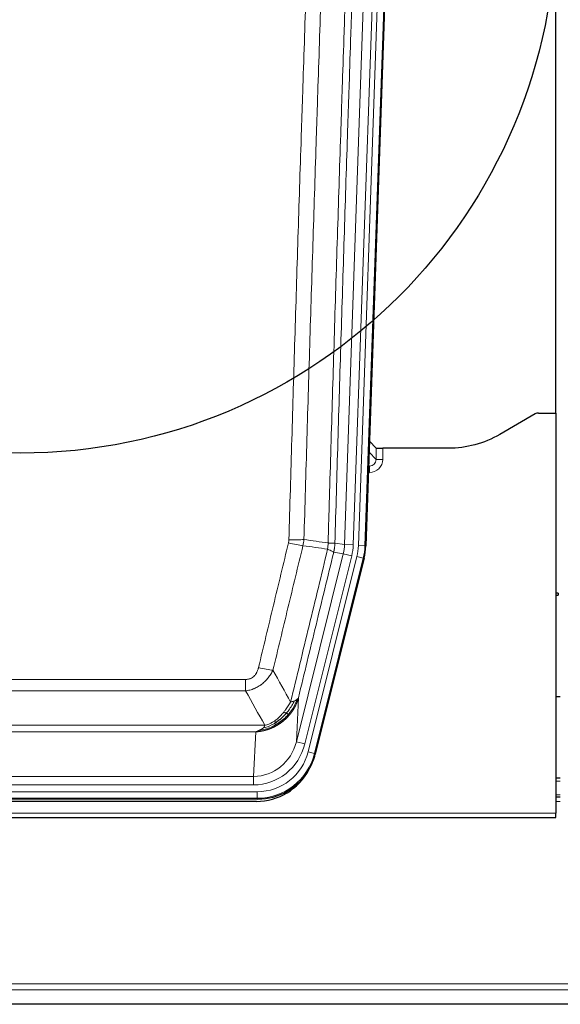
# Model space of a CAD drawing. Header units: inches. Extents: x 0 to 29700, y -16 to 21000.
# Tile 36 of 186: x 5919 to 6166, y 9301 to 9749. Entities that reach past the tile are written whole.
import ezdxf

# ---------------------------------------------------------------- set-up
doc = ezdxf.new("R2010")
doc.units = ezdxf.units.IN
doc.layers.add('254', color=7, linetype='Continuous', true_color=0xffffff)
doc.styles.add('latin_extended', font='simplex.shx')
doc.dimstyles.get("Standard").update_dxf_attribs({"dimtxt": 0.18, "dimasz": 0.18, "dimexe": 0.18, "dimexo": 0.0625, "dimgap": 0.09, "dimtad": 0, "dimtih": 1, "dimtoh": 1, "dimdec": 4, "dimzin": 0, "dimdsep": 46, "dimtxsty": 'Standard', "dimcen": 0.09, "dimadec": 0, "dimazin": 0, "dimtfac": 1, "dimtdec": 4, "dimtofl": 0, "dimtmove": 0, "dimatfit": 3, "dimfxl": 1, "dimtolj": 1, "dimtzin": 0, "dimarcsym": 0})

# ---------------------------------------------------------------- blocks, each defined once
blk = doc.blocks.new('_U9')
at = {"layer": '254', "color": 3, "linetype": 'Continuous', "lineweight": 13, "transparency": 16777216}
for p, q in [((778.09, 10345.84), (778.09, 10520.84)), ((1929.58, 10170.84), (728.09, 10170.84)), ((778.09, 9795.84), (778.09, 10170.84)), ((7290.58, 9795.84), (728.09, 9795.84)), ((778.09, 9620.84), (778.09, 9445.84))]:
    blk.add_line(p, q, dxfattribs=at)
at = {"layer": '254', "color": 3, "transparency": 16777216}
for points in [[(748.92, 10345.84), (807.25, 10345.84), (778.09, 10170.84)], [(807.25, 9620.84), (748.92, 9620.84), (778.09, 9795.84)]]:
    blk.add_solid(points, dxfattribs=at)
at = {"layer": 'Defpoints', "color": 0, "transparency": 16777216}
for p in [(778.09, 10170.84), (1979.58, 10170.84), (7340.58, 9795.84)]:
    blk.add_point(p, dxfattribs=at)
at = {"layer": '254', "color": 2, "lineweight": 13, "transparency": 16777216, "insert": (515.59, 9758.34), "char_height": 175, "attachment_point": 1, "rotation": 90, "style": 'latin_extended'}
blk.add_mtext('\\A1;\\C2;375', dxfattribs=at)

msp = doc.modelspace()

# ---------------------------------------------------------------- linework, layer by layer
at = {"layer": '254', "color": 2, "linetype": 'Continuous', "lineweight": 25}
for p, q in [((6163.582, 9570.095), (6163.582, 9970.675)), ((6090.104, 9885.217), (6076.987, 9509.572)), ((6154.126, 9569.685), (6137.962, 9560.343)), ((6155.625, 9570.087), (6163.582, 9570.087)), ((6163.582, 9570.087), (6163.582, 9387.807)), ((6081.681, 9554.174), (6078.654, 9557.309)), ((6114.582, 9554.072), (6084.68, 9554.072)), ((6076.202, 9503.99), (6053.948, 9414.732)), ((6164.583, 9488.104), (6163.582, 9488.104)), ((6163.582, 9487.104), (6164.583, 9487.104)), ((6164.583, 9488.104), (6164.583, 9487.604)), ((6164.583, 9487.604), (6164.583, 9487.104)), ((6165.523, 9440.837), (6163.573, 9440.837)), ((6165.575, 9403.837), (6163.59, 9403.837)), ((6165.575, 9395.238), (6163.59, 9395.238)), ((6027.786, 9394.292), (5811.379, 9394.292)), ((6027.194, 9393.25), (5811.971, 9393.25)), ((5675.582, 9385.859), (6163.582, 9385.859)), ((6163.582, 9385.859), (6163.582, 9387.807)), ((6650.083, 9300.829), (5673.083, 9300.829))]:
    msp.add_line(p, q, dxfattribs=at)
at = {"layer": '254', "color": 110, "linetype": 'Continuous', "lineweight": 13}
for p, q in [((6067.28, 9510.198), (6080.346, 9884.369)), ((6084.338, 9884.23), (6071.272, 9510.059)), ((6073.619, 9509.729), (6086.73, 9885.172)), ((6089.724, 9885.067), (6076.613, 9509.624)), ((6078.478, 9552.271), (6081.692, 9548.943)), ((6081.692, 9548.943), (6081.681, 9554.174)), ((6084.68, 9554.072), (6084.69, 9549.025)), ((6078.699, 9543.016), (6078.154, 9543.016)), ((6078.256, 9545.935), (6078.699, 9545.935)), ((6078.699, 9545.935), (6078.272, 9546.378)), ((6078.699, 9545.935), (6078.699, 9543.016)), ((6066.699, 9506.063), (6062.347, 9506.675)), ((6062.903, 9510.813), (6067.28, 9510.198)), ((6067.28, 9510.198), (6071.272, 9510.059)), ((6076.613, 9509.624), (6073.619, 9509.729)), ((6076.613, 9509.624), (6076.987, 9509.572)), ((6045.347, 9420.425), (6066.699, 9506.063)), ((6049.223, 9419.459), (6070.574, 9505.097)), ((6050.748, 9415.832), (6072.922, 9504.767)), ((6075.829, 9504.042), (6053.655, 9415.107)), ((6066.699, 9506.063), (6070.574, 9505.097)), ((6075.829, 9504.042), (6072.922, 9504.767)), ((6076.202, 9503.99), (6075.829, 9504.042)), ((5816.911, 9448.78), (6022.254, 9448.78)), ((6022.254, 9443.539), (6022.254, 9448.78)), ((6022.254, 9443.539), (5816.911, 9443.539)), ((6046.304, 9440.481), (6045.347, 9420.425)), ((5808.18, 9427.92), (6030.985, 9427.92)), ((6026.872, 9424.89), (5812.292, 9424.89)), ((6025.904, 9404.611), (6026.872, 9424.89)), ((6049.223, 9419.459), (6045.347, 9420.425)), ((6053.655, 9415.107), (6050.748, 9415.832)), ((6053.655, 9415.107), (6053.948, 9414.732)), ((5813.261, 9404.611), (6025.904, 9404.611)), ((6025.904, 9400.747), (6025.904, 9404.611)), ((6025.904, 9400.747), (5813.261, 9400.747)), ((6165.575, 9402.382), (6163.59, 9402.382)), ((5811.672, 9397.663), (6027.493, 9397.663)), ((6027.493, 9394.667), (5811.672, 9394.667)), ((6027.493, 9394.667), (6027.493, 9397.663)), ((6027.786, 9394.292), (6027.493, 9394.667)), ((6165.575, 9396.207), (6163.59, 9396.207)), ((6165.575, 9393.238), (6163.59, 9393.238)), ((5675.582, 9387.807), (6163.582, 9387.807)), ((6653.083, 9310.087), (5676.083, 9310.087)), ((6653.083, 9307.476), (5676.083, 9307.476)), ((6653.083, 9301.003), (5676.083, 9301.003))]:
    msp.add_line(p, q, dxfattribs=at)
at = {"layer": '254', "color": 2, "linetype": 'Continuous', "lineweight": 25}
msp.add_circle((5919.582, 9795.837), 244, dxfattribs=at)
for centre, major_axis, ratio, start_param, end_param in [((6155.628, 9567.082), (0.923, -2.86), 0.9982885, 2.8298327, 3.3530369), ((6084.679, 9554.177), (3, 0), 0.0349646, 3.1753451, 4.712515), ((6049.966, 9510.523, 0), (-26.774, 3.763), 0.9986144, 3.0370169, 3.2461684), ((6027.728, 9421.329, 0), (-16.66, 21.323), 0.9977958, 3.5187977, 3.8037475), ((6027.168, 9420.266), (-16.639, 21.297), 0.9990195, 2.4788434, 3.5628372), ((6027.728, 9421.329, 0), (-16.66, 21.323), 0.9977958, 2.4794378, 3.5187977)]:
    msp.add_ellipse(centre, major_axis=major_axis, ratio=ratio, start_param=start_param, end_param=end_param, dxfattribs=at)
at = {"layer": '254', "color": 110, "linetype": 'Continuous', "lineweight": 13}
for centre, major_axis, ratio, start_param, end_param in [((6078.687, 9549.025), (3.237, -5.067), 0.9977321, 5.7157535, 7.2865499), ((6078.687, 9548.946), (1.726, -2.474), 0.9943829, 5.6754356, 7.2462319), ((6084.69, 9548.946), (-3, -0.006), 0.0261769, 4.7123351, 6.249505), ((6041.949, 9513.518), (-9.996, 0.288), 0.1133347, 1.5740649, 2.3314742), ((6041.762, 9512.112), (-9.719, 2.353), 0.1107863, 1.5976112, 2.3432486), ((6047.254, 9510.904), (19.844, -2.789), 0.9980617, 6.1786096, 6.387761), ((6047.254, 9510.904), (23.799, -3.345), 0.9986144, 6.1786096, 6.387761), ((6049.601, 9510.574, 0), (-23.799, 3.345), 0.9986144, 3.0370169, 3.2461684), ((6049.601, 9510.574), (26.766, -3.762), 0.9989218, 6.1786096, 6.387761), ((6028.101, 9455.537), (9.722, -2.342), 0.1329353, 4.744395, 5.4873531), ((6025.983, 9425.594), (-1.001, -20.961), 0.9530564, 0.0460885, 1.3674009), ((6025.983, 9425.594, 0), (-1.185, -24.82), 0.9658521, 0.0460885, 1.3674009), ((6027.441, 9421.696, 0), (-14.809, 18.954), 0.9977958, 2.4794378, 3.8037475), ((6027.441, 9421.696), (16.651, -21.313), 0.9982842, 5.6210305, 6.9453401)]:
    msp.add_ellipse(centre, major_axis=major_axis, ratio=ratio, start_param=start_param, end_param=end_param, dxfattribs=at)
for points, knots in [([(6059.814, 9510.944), (6059.87, 9512.877), (6059.925, 9514.811), (6060.037, 9518.678), (6060.206, 9524.48), (6060.601, 9538.02), (6060.945, 9549.633), (6061.638, 9572.866), (6062.578, 9603.865), (6064.037, 9650.43), (6065.041, 9681.516), (6065.615, 9699.014), (6065.679, 9700.958), (6065.807, 9704.847), (6066, 9710.681), (6066.451, 9724.294), (6066.843, 9735.965), (6067.171, 9745.691), (6067.237, 9747.637), (6067.369, 9751.527), (6067.567, 9757.363), (6068.032, 9770.98), (6068.435, 9782.651), (6069.247, 9805.992), (6070.344, 9837.11), (6071.471, 9868.223), (6072.043, 9883.777)], [0, 0, 0, 0, 0.015625, 0.015625, 0.03125, 0.0625, 0.125, 0.125, 0.25, 0.375, 0.5, 0.5, 0.515625, 0.515625, 0.53125, 0.5625, 0.625, 0.625, 0.640625, 0.640625, 0.65625, 0.6875, 0.75, 0.75, 0.875, 1, 1, 1, 1]), ([(6041.949, 9512.384), (6042.387, 9527.622), (6043.277, 9558.122), (6044.198, 9588.67), (6044.9, 9611.598), (6045.136, 9619.244), (6045.612, 9634.542), (6045.852, 9642.194), (6046.577, 9665.158), (6047.068, 9680.474), (6047.692, 9699.628), (6047.817, 9703.458), (6048.068, 9711.12), (6048.447, 9722.612), (6048.829, 9734.105), (6049.6, 9757.09), (6050.642, 9787.737), (6052.25, 9833.709), (6053.35, 9864.357), (6053.908, 9879.682)], [0, 0, 0, 0, 0.125, 0.25, 0.25, 0.3125, 0.3125, 0.375, 0.375, 0.5, 0.5, 0.53125, 0.53125, 0.5625, 0.625, 0.625, 0.75, 0.875, 1, 1, 1, 1]), ([(6060.791, 9879.339), (6060.233, 9864.033), (6059.131, 9833.423), (6057.521, 9787.508), (6056.477, 9756.899), (6055.706, 9733.943), (6055.323, 9722.465), (6054.944, 9710.987), (6054.692, 9703.335), (6054.567, 9699.509), (6053.943, 9680.379), (6053.451, 9665.082), (6052.724, 9642.146), (6052.484, 9634.504), (6052.008, 9619.225), (6051.772, 9611.589), (6051.069, 9588.689), (6050.147, 9558.179), (6049.255, 9527.717), (6048.817, 9512.498)], [0, 0, 0, 0, 0.125, 0.25, 0.375, 0.375, 0.4375, 0.46875, 0.46875, 0.5, 0.5, 0.625, 0.625, 0.6875, 0.6875, 0.75, 0.75, 0.875, 1, 1, 1, 1]), ([(6075.098, 9882.302), (6074.528, 9866.803), (6073.404, 9835.801), (6072.31, 9804.795), (6071.5, 9781.537), (6071.099, 9769.908), (6070.635, 9756.34), (6070.437, 9750.525), (6070.306, 9746.648), (6070.24, 9744.71), (6069.912, 9735.018), (6069.522, 9723.389), (6069.072, 9709.825), (6068.88, 9704.013), (6068.752, 9700.138), (6068.688, 9698.2), (6068.116, 9680.765), (6067.115, 9649.792), (6065.66, 9603.396), (6064.254, 9557.067), (6063.348, 9526.224), (6062.903, 9510.813)], [0, 0, 0, 0, 0.125, 0.25, 0.25, 0.3125, 0.34375, 0.359375, 0.359375, 0.375, 0.375, 0.4375, 0.46875, 0.484375, 0.484375, 0.5, 0.5, 0.625, 0.75, 0.875, 1, 1, 1, 1]), ([(6041.949, 9512.384), (6041.942, 9512.145), (6041.924, 9511.909), (6041.861, 9511.438), (6041.818, 9511.204), (6041.762, 9510.972)], [0, 0, 0, 0, 0.5, 0.5, 1, 1, 1, 1]), ([(6028.101, 9454.171), (6029.235, 9458.898), (6030.37, 9463.627), (6032.642, 9473.088), (6033.78, 9477.821), (6037.195, 9492.021), (6039.476, 9501.494), (6041.762, 9510.972)], [0, 0, 0, 0, 0.25, 0.25, 0.5, 0.5, 1, 1, 1, 1]), ([(6048.358, 9509.699), (6046.07, 9500.233), (6043.786, 9490.774), (6040.367, 9476.593), (6039.228, 9471.867), (6036.953, 9462.419), (6035.816, 9457.697), (6034.681, 9452.976)], [0, 0, 0, 0, 0.5, 0.5, 0.75, 0.75, 1, 1, 1, 1]), ([(6042.748, 9438.467), (6044.146, 9444.261), (6045.545, 9450.057), (6048.347, 9461.656), (6049.75, 9467.457), (6053.964, 9484.869), (6056.78, 9496.485), (6059.602, 9508.109)], [0, 0, 0, 0, 0.25, 0.25, 0.5, 0.5, 1, 1, 1, 1]), ([(6062.347, 9506.675), (6059.661, 9495.627), (6056.981, 9484.586), (6052.971, 9468.037), (6051.635, 9462.523), (6048.967, 9451.498), (6047.635, 9445.988), (6046.304, 9440.481)], [0, 0, 0, 0, 0.5, 0.5, 0.75, 0.75, 1, 1, 1, 1]), ([(6059.814, 9510.944), (6059.793, 9510.466), (6059.777, 9509.99), (6059.719, 9509.045), (6059.677, 9508.575), (6059.602, 9508.109)], [0, 0, 0, 0, 0.5, 0.5, 1, 1, 1, 1]), ([(6059.602, 9508.109), (6060.01, 9507.917), (6060.383, 9507.743), (6061.042, 9507.433), (6061.327, 9507.296), (6061.798, 9507.059), (6061.984, 9506.959), (6062.248, 9506.792), (6062.326, 9506.726), (6062.347, 9506.675)], [0, 0, 0, 0, 0.25, 0.25, 0.5, 0.5, 0.75, 0.75, 1, 1, 1, 1]), ([(6059.814, 9510.944), (6059.826, 9510.943), (6059.852, 9510.94), (6059.89, 9510.937), (6059.928, 9510.934), (6059.966, 9510.931), (6060.004, 9510.928), (6060.043, 9510.925), (6060.081, 9510.922), (6060.12, 9510.919), (6060.159, 9510.916), (6060.197, 9510.913), (6060.236, 9510.91), (6060.275, 9510.907), (6060.314, 9510.904), (6060.353, 9510.901), (6060.392, 9510.898), (6060.432, 9510.896), (6060.471, 9510.893), (6060.51, 9510.89), (6060.549, 9510.887), (6060.588, 9510.885), (6060.628, 9510.882), (6060.667, 9510.879), (6060.706, 9510.877), (6060.745, 9510.874), (6060.784, 9510.872), (6060.823, 9510.869), (6060.863, 9510.867), (6060.902, 9510.865), (6060.94, 9510.862), (6060.979, 9510.86), (6061.018, 9510.858), (6061.057, 9510.856), (6061.095, 9510.853), (6061.134, 9510.851), (6061.172, 9510.849), (6061.211, 9510.847), (6061.249, 9510.845), (6061.287, 9510.843), (6061.324, 9510.841), (6061.362, 9510.839), (6061.4, 9510.837), (6061.437, 9510.836), (6061.474, 9510.834), (6061.511, 9510.832), (6061.548, 9510.831), (6061.584, 9510.829), (6061.62, 9510.827), (6061.656, 9510.826), (6061.692, 9510.825), (6061.727, 9510.823), (6061.763, 9510.822), (6061.797, 9510.821), (6061.832, 9510.819), (6061.866, 9510.818), (6061.9, 9510.817), (6061.934, 9510.816), (6061.967, 9510.815), (6062.002, 9510.814), (6062.039, 9510.813), (6062.078, 9510.812), (6062.115, 9510.811), (6062.152, 9510.81), (6062.188, 9510.809), (6062.223, 9510.808), (6062.257, 9510.807), (6062.29, 9510.807), (6062.323, 9510.806), (6062.355, 9510.806), (6062.386, 9510.805), (6062.416, 9510.805), (6062.445, 9510.804), (6062.473, 9510.804), (6062.501, 9510.804), (6062.527, 9510.804), (6062.553, 9510.803), (6062.578, 9510.803), (6062.602, 9510.803), (6062.625, 9510.803), (6062.647, 9510.803), (6062.669, 9510.804), (6062.689, 9510.804), (6062.709, 9510.804), (6062.728, 9510.804), (6062.746, 9510.804), (6062.763, 9510.805), (6062.779, 9510.805), (6062.794, 9510.806), (6062.808, 9510.806), (6062.822, 9510.807), (6062.835, 9510.807), (6062.846, 9510.808), (6062.857, 9510.808), (6062.867, 9510.809), (6062.876, 9510.81), (6062.884, 9510.811), (6062.891, 9510.811), (6062.898, 9510.812), (6062.901, 9510.813), (6062.903, 9510.813)], [0, 0, 0, 0, 0.0069372, 0.0139334, 0.0209887, 0.028103, 0.0352764, 0.0425088, 0.0498003, 0.0571509, 0.0645605, 0.0720292, 0.0795569, 0.0871437, 0.0947896, 0.1024945, 0.1102584, 0.1180815, 0.1259636, 0.1339048, 0.141905, 0.1499643, 0.1580827, 0.1662601, 0.1744966, 0.1827922, 0.1911468, 0.1995605, 0.2080333, 0.2165651, 0.225156, 0.233806, 0.2425151, 0.2512832, 0.2601104, 0.2689967, 0.277942, 0.2869465, 0.29601, 0.3051325, 0.3143142, 0.3235549, 0.3328547, 0.3422136, 0.3516315, 0.3611085, 0.3706446, 0.3802398, 0.3898941, 0.3996074, 0.4093798, 0.4192113, 0.4291019, 0.4390515, 0.4490602, 0.459128, 0.4692549, 0.4794409, 0.4896859, 0.4999901, 0.5124905, 0.524991, 0.5374914, 0.5499918, 0.5624922, 0.5749926, 0.587493, 0.5999934, 0.6124937, 0.6249941, 0.6374944, 0.6499948, 0.6624951, 0.6749954, 0.6874957, 0.699996, 0.7124963, 0.7249966, 0.7374968, 0.7499971, 0.7624973, 0.7749976, 0.7874978, 0.799998, 0.8124982, 0.8249984, 0.8374986, 0.8499988, 0.8624989, 0.8749991, 0.8874992, 0.8999993, 0.9124995, 0.9249996, 0.9374997, 0.9499998, 0.9624998, 0.9749999, 0.9875, 1, 1, 1, 1]), ([(6062.903, 9510.813), (6062.903, 9510.8), (6062.901, 9510.753), (6062.898, 9510.651), (6062.891, 9510.485), (6062.879, 9510.255), (6062.861, 9509.962), (6062.832, 9509.606), (6062.79, 9509.186), (6062.746, 9508.828), (6062.708, 9508.552), (6062.682, 9508.381), (6062.656, 9508.214), (6062.63, 9508.052), (6062.602, 9507.894), (6062.574, 9507.741), (6062.546, 9507.592), (6062.518, 9507.448), (6062.489, 9507.308), (6062.461, 9507.173), (6062.432, 9507.042), (6062.404, 9506.916), (6062.375, 9506.794), (6062.356, 9506.714), (6062.347, 9506.675)], [0, 0, 0, 0, 0.0092499, 0.0337179, 0.073404, 0.128308, 0.1984299, 0.2837694, 0.3843264, 0.5001005, 0.5424888, 0.5838484, 0.6241794, 0.6634821, 0.7017567, 0.7390032, 0.7752221, 0.8104134, 0.8445775, 0.8777146, 0.909825, 0.9409091, 0.9709673, 1, 1, 1, 1]), ([(6028.101, 9454.171), (6028.08, 9454.083), (6028.058, 9453.996), (6028.011, 9453.821), (6027.987, 9453.734), (6027.912, 9453.475), (6027.857, 9453.305), (6027.74, 9452.967), (6027.676, 9452.8), (6027.539, 9452.47), (6027.466, 9452.307), (6027.309, 9451.986), (6027.225, 9451.827), (6027.09, 9451.594), (6027.043, 9451.517), (6026.947, 9451.364), (6026.897, 9451.288), (6026.743, 9451.064), (6026.635, 9450.919), (6026.407, 9450.641), (6026.287, 9450.507), (6026.098, 9450.313), (6026.001, 9450.219), (6025.9, 9450.128), (6025.831, 9450.068), (6025.797, 9450.038), (6025.622, 9449.892), (6025.478, 9449.783), (6025.031, 9449.481), (6024.714, 9449.312), (6024.294, 9449.142), (6024.209, 9449.11), (6024.036, 9449.051), (6023.949, 9449.023), (6023.687, 9448.948), (6023.511, 9448.907), (6023.157, 9448.843), (6022.978, 9448.819), (6022.618, 9448.788), (6022.436, 9448.78), (6022.254, 9448.78)], [0, 0, 0, 0, 0.03125, 0.03125, 0.0625, 0.0625, 0.125, 0.125, 0.1875, 0.1875, 0.25, 0.25, 0.3125, 0.3125, 0.34375, 0.34375, 0.375, 0.375, 0.4375, 0.4375, 0.5, 0.5, 0.53125, 0.546875, 0.546875, 0.5625, 0.5625, 0.625, 0.625, 0.75, 0.75, 0.78125, 0.78125, 0.8125, 0.8125, 0.875, 0.875, 0.9375, 0.9375, 1, 1, 1, 1]), ([(6034.681, 9452.976), (6034.383, 9452.365), (6034.057, 9451.773), (6033.344, 9450.629), (6032.957, 9450.077), (6032.329, 9449.281), (6032.057, 9448.956), (6031.772, 9448.64), (6031.657, 9448.514), (6031.599, 9448.451), (6031.423, 9448.265), (6031.304, 9448.143), (6030.702, 9447.543), (6030.193, 9447.093), (6029.521, 9446.572), (6029.384, 9446.47), (6029.177, 9446.32), (6029.108, 9446.27), (6028.968, 9446.172), (6028.898, 9446.124), (6028.546, 9445.885), (6028.259, 9445.704), (6027.383, 9445.19), (6026.778, 9444.887), (6026.074, 9444.589), (6025.996, 9444.557), (6025.838, 9444.493), (6025.759, 9444.462), (6025.521, 9444.37), (6025.362, 9444.312), (6024.882, 9444.145), (6024.56, 9444.044), (6023.584, 9443.774), (6022.924, 9443.636), (6022.254, 9443.539)], [0, 0, 0, 0, 0.125, 0.125, 0.25, 0.25, 0.3125, 0.328125, 0.328125, 0.34375, 0.34375, 0.375, 0.375, 0.5, 0.5, 0.53125, 0.53125, 0.546875, 0.546875, 0.5625, 0.5625, 0.625, 0.625, 0.75, 0.75, 0.765625, 0.765625, 0.78125, 0.78125, 0.8125, 0.8125, 0.875, 0.875, 1, 1, 1, 1]), ([(6045.665, 9439.698), (6045.053, 9437.885), (6044.157, 9436.106), (6042.627, 9433.924), (6042.217, 9433.394), (6041.782, 9432.884)], [0, 0, 0, 0, 0.75, 0.75, 1, 1, 1, 1]), ([(6046.304, 9440.481), (6046.298, 9440.458), (6046.287, 9440.412), (6046.268, 9440.344), (6046.25, 9440.275), (6046.232, 9440.208), (6046.213, 9440.14), (6046.194, 9440.073), (6046.176, 9440.006), (6046.156, 9439.94), (6046.137, 9439.873), (6046.118, 9439.807), (6046.098, 9439.741), (6046.078, 9439.676), (6046.058, 9439.611), (6046.038, 9439.546), (6046.018, 9439.481), (6045.998, 9439.417), (6045.977, 9439.353), (6045.956, 9439.29), (6045.936, 9439.226), (6045.915, 9439.163), (6045.894, 9439.1), (6045.872, 9439.038), (6045.851, 9438.976), (6045.83, 9438.914), (6045.808, 9438.852), (6045.786, 9438.791), (6045.764, 9438.73), (6045.742, 9438.669), (6045.72, 9438.609), (6045.698, 9438.548), (6045.676, 9438.489), (6045.653, 9438.429), (6045.631, 9438.37), (6045.608, 9438.311), (6045.585, 9438.252), (6045.563, 9438.194), (6045.54, 9438.136), (6045.517, 9438.078), (6045.494, 9438.02), (6045.47, 9437.963), (6045.447, 9437.906), (6045.424, 9437.85), (6045.4, 9437.793), (6045.377, 9437.737), (6045.353, 9437.681), (6045.329, 9437.626), (6045.305, 9437.571), (6045.282, 9437.516), (6045.258, 9437.461), (6045.234, 9437.407), (6045.21, 9437.353), (6045.185, 9437.299), (6045.161, 9437.245), (6045.137, 9437.192), (6045.113, 9437.139), (6045.088, 9437.087), (6045.064, 9437.034), (6045.04, 9436.982), (6045.015, 9436.931), (6044.99, 9436.879), (6044.966, 9436.828), (6044.941, 9436.777), (6044.917, 9436.726), (6044.892, 9436.676), (6044.867, 9436.626), (6044.842, 9436.576), (6044.817, 9436.527), (6044.793, 9436.477), (6044.768, 9436.429), (6044.743, 9436.38), (6044.718, 9436.331), (6044.693, 9436.283), (6044.668, 9436.235), (6044.643, 9436.188), (6044.618, 9436.141), (6044.593, 9436.094), (6044.568, 9436.047), (6044.543, 9436), (6044.518, 9435.954), (6044.493, 9435.908), (6044.468, 9435.863), (6044.443, 9435.817), (6044.417, 9435.772), (6044.392, 9435.727), (6044.367, 9435.683), (6044.342, 9435.639), (6044.317, 9435.595), (6044.292, 9435.551), (6044.267, 9435.507), (6044.242, 9435.464), (6044.217, 9435.421), (6044.192, 9435.379), (6044.167, 9435.336), (6044.142, 9435.294), (6044.117, 9435.252), (6044.092, 9435.21), (6044.067, 9435.169), (6044.042, 9435.128), (6044.017, 9435.087), (6043.993, 9435.047), (6043.968, 9435.006), (6043.943, 9434.966), (6043.918, 9434.926), (6043.893, 9434.887), (6043.869, 9434.848), (6043.844, 9434.809), (6043.819, 9434.77), (6043.795, 9434.731), (6043.77, 9434.693), (6043.746, 9434.655), (6043.721, 9434.617), (6043.697, 9434.58), (6043.673, 9434.543), (6043.648, 9434.506), (6043.624, 9434.469), (6043.6, 9434.432), (6043.576, 9434.396), (6043.552, 9434.36), (6043.528, 9434.325), (6043.504, 9434.289), (6043.48, 9434.254), (6043.456, 9434.219), (6043.432, 9434.184), (6043.408, 9434.15), (6043.385, 9434.115), (6043.361, 9434.081), (6043.338, 9434.048), (6043.314, 9434.014), (6043.291, 9433.981), (6043.267, 9433.948), (6043.244, 9433.915), (6043.221, 9433.882), (6043.198, 9433.85), (6043.175, 9433.818), (6043.152, 9433.786), (6043.129, 9433.754), (6043.106, 9433.723), (6043.084, 9433.692), (6043.061, 9433.661), (6043.038, 9433.63), (6043.016, 9433.6), (6042.994, 9433.57), (6042.971, 9433.54), (6042.949, 9433.51), (6042.927, 9433.48), (6042.905, 9433.451), (6042.883, 9433.422), (6042.861, 9433.393), (6042.839, 9433.365), (6042.818, 9433.336), (6042.796, 9433.308), (6042.775, 9433.28), (6042.753, 9433.253), (6042.732, 9433.225), (6042.711, 9433.198), (6042.69, 9433.171), (6042.669, 9433.144), (6042.648, 9433.118), (6042.627, 9433.091), (6042.607, 9433.065), (6042.586, 9433.039), (6042.566, 9433.013), (6042.545, 9432.988), (6042.525, 9432.963), (6042.505, 9432.938), (6042.485, 9432.913), (6042.465, 9432.888), (6042.445, 9432.864), (6042.426, 9432.84), (6042.406, 9432.816), (6042.387, 9432.792), (6042.367, 9432.769), (6042.348, 9432.745), (6042.329, 9432.722), (6042.31, 9432.699), (6042.291, 9432.677), (6042.279, 9432.661), (6042.273, 9432.654)], [0, 0, 0, 0, 0.0080212, 0.0160154, 0.0239827, 0.0319231, 0.0398365, 0.0477229, 0.0555824, 0.0634149, 0.0712205, 0.0789992, 0.0867509, 0.0944756, 0.1021734, 0.1098443, 0.1174881, 0.1251051, 0.1326951, 0.1402581, 0.1477942, 0.1553034, 0.1627856, 0.1702408, 0.1776691, 0.1850704, 0.1924448, 0.1997923, 0.2071128, 0.2144063, 0.2216729, 0.2289126, 0.2361253, 0.243311, 0.2504698, 0.2576016, 0.2647065, 0.2717845, 0.2788355, 0.2858595, 0.2928566, 0.2998268, 0.30677, 0.3136862, 0.3205755, 0.3274379, 0.3342733, 0.3410817, 0.3478632, 0.3546178, 0.3613454, 0.3680461, 0.3747198, 0.3813665, 0.3879863, 0.3945792, 0.4011451, 0.4076841, 0.4141961, 0.4206811, 0.4271393, 0.4335704, 0.4399746, 0.4463519, 0.4527022, 0.4590256, 0.465322, 0.4715915, 0.477834, 0.4840496, 0.4902382, 0.4963999, 0.5025346, 0.5086424, 0.5147232, 0.5207771, 0.526804, 0.532804, 0.5387771, 0.5447232, 0.5506423, 0.5565345, 0.5623997, 0.568238, 0.5740494, 0.5798338, 0.5855912, 0.5913217, 0.5970253, 0.6027019, 0.6083515, 0.6139742, 0.61957, 0.6251388, 0.6306807, 0.6361956, 0.6416836, 0.6471446, 0.6525787, 0.6579858, 0.663366, 0.6687192, 0.6740455, 0.6793448, 0.6846172, 0.6898627, 0.6950812, 0.7002727, 0.7054373, 0.710575, 0.7156857, 0.7207694, 0.7258262, 0.7308561, 0.735859, 0.740835, 0.745784, 0.7507061, 0.7556012, 0.7604694, 0.7653107, 0.7701249, 0.7749123, 0.7796727, 0.7844061, 0.7891127, 0.7937922, 0.7984448, 0.8030705, 0.8076692, 0.812241, 0.8167858, 0.8213037, 0.8257947, 0.8302587, 0.8346957, 0.8391058, 0.843489, 0.8478452, 0.8521745, 0.8564768, 0.8607522, 0.8650006, 0.8692221, 0.8734166, 0.8775842, 0.8817249, 0.8858386, 0.8899254, 0.8939852, 0.8980181, 0.902024, 0.906003, 0.909955, 0.9138802, 0.9177783, 0.9216495, 0.9254938, 0.9293111, 0.9331015, 0.936865, 0.9406015, 0.944311, 0.9479937, 0.9516493, 0.9552781, 0.9588799, 0.9624547, 0.9660026, 0.9695236, 0.9730176, 0.9764847, 0.9799249, 0.9833381, 0.9867243, 0.9900837, 0.993416, 0.9967215, 1, 1, 1, 1]), ([(6045.665, 9439.698), (6045.626, 9439.667), (6045.586, 9439.637), (6045.418, 9439.518), (6045.279, 9439.432), (6044.976, 9439.264), (6044.812, 9439.182), (6044.576, 9439.077), (6044.516, 9439.051), (6044.455, 9439.026)], [0, 0, 0, 0, 0.125, 0.125, 0.5, 0.5, 0.875, 0.875, 1, 1, 1, 1]), ([(6046.304, 9440.481), (6046.22, 9440.272), (6046.078, 9440.072), (6045.815, 9439.82), (6045.743, 9439.758), (6045.665, 9439.698)], [0, 0, 0, 0, 0.75, 0.75, 1, 1, 1, 1]), ([(6042.748, 9438.467), (6042.055, 9437.326), (6041.288, 9436.138), (6040.162, 9434.608), (6039.871, 9434.23), (6039.572, 9433.86)], [0, 0, 0, 0, 0.75, 0.75, 1, 1, 1, 1]), ([(6044.455, 9439.026), (6043.756, 9437.56), (6042.885, 9436.106), (6041.525, 9434.287), (6041.168, 9433.843), (6040.797, 9433.411)], [0, 0, 0, 0, 0.75, 0.75, 1, 1, 1, 1]), ([(6044.455, 9439.026), (6044.332, 9438.975), (6044.204, 9438.925), (6043.872, 9438.802), (6043.661, 9438.732), (6043.219, 9438.595), (6042.988, 9438.53), (6042.748, 9438.467)], [0, 0, 0, 0, 0.25, 0.25, 0.625, 0.625, 1, 1, 1, 1]), ([(6042.273, 9432.654), (6042.258, 9432.636), (6042.229, 9432.601), (6042.184, 9432.549), (6042.14, 9432.497), (6042.096, 9432.445), (6042.051, 9432.393), (6042.007, 9432.341), (6041.962, 9432.29), (6041.917, 9432.239), (6041.872, 9432.188), (6041.827, 9432.137), (6041.782, 9432.086), (6041.737, 9432.036), (6041.691, 9431.986), (6041.646, 9431.936), (6041.6, 9431.887), (6041.555, 9431.837), (6041.509, 9431.788), (6041.463, 9431.739), (6041.417, 9431.691), (6041.371, 9431.642), (6041.325, 9431.594), (6041.279, 9431.546), (6041.233, 9431.498), (6041.187, 9431.45), (6041.14, 9431.403), (6041.094, 9431.356), (6041.047, 9431.309), (6041.001, 9431.262), (6040.954, 9431.215), (6040.907, 9431.169), (6040.86, 9431.123), (6040.813, 9431.077), (6040.766, 9431.031), (6040.719, 9430.986), (6040.672, 9430.941), (6040.625, 9430.896), (6040.578, 9430.851), (6040.53, 9430.806), (6040.483, 9430.762), (6040.436, 9430.718), (6040.388, 9430.674), (6040.34, 9430.63), (6040.293, 9430.587), (6040.245, 9430.543), (6040.197, 9430.5), (6040.15, 9430.457), (6040.102, 9430.415), (6040.054, 9430.372), (6040.006, 9430.33), (6039.958, 9430.288), (6039.91, 9430.246), (6039.862, 9430.204), (6039.814, 9430.163), (6039.765, 9430.122), (6039.717, 9430.081), (6039.669, 9430.04), (6039.62, 9430), (6039.572, 9429.959), (6039.524, 9429.919), (6039.475, 9429.879), (6039.427, 9429.839), (6039.378, 9429.8), (6039.33, 9429.76), (6039.281, 9429.721), (6039.232, 9429.682), (6039.184, 9429.644), (6039.135, 9429.605), (6039.086, 9429.567), (6039.038, 9429.529), (6038.989, 9429.491), (6038.94, 9429.453), (6038.891, 9429.416), (6038.842, 9429.379), (6038.793, 9429.342), (6038.744, 9429.305), (6038.695, 9429.268), (6038.646, 9429.232), (6038.597, 9429.195), (6038.548, 9429.159), (6038.499, 9429.123), (6038.45, 9429.088), (6038.401, 9429.052), (6038.352, 9429.017), (6038.303, 9428.982), (6038.254, 9428.947), (6038.205, 9428.912), (6038.156, 9428.878), (6038.107, 9428.843), (6038.058, 9428.809), (6038.008, 9428.775), (6037.959, 9428.742), (6037.91, 9428.708), (6037.861, 9428.675), (6037.812, 9428.642), (6037.763, 9428.609), (6037.713, 9428.576), (6037.664, 9428.544), (6037.615, 9428.511), (6037.566, 9428.479), (6037.517, 9428.447), (6037.468, 9428.415), (6037.418, 9428.384), (6037.369, 9428.352), (6037.32, 9428.321), (6037.271, 9428.29), (6037.222, 9428.259), (6037.173, 9428.228), (6037.123, 9428.198), (6037.074, 9428.168), (6037.025, 9428.137), (6036.976, 9428.108), (6036.927, 9428.078), (6036.878, 9428.048), (6036.829, 9428.019), (6036.78, 9427.99), (6036.731, 9427.961), (6036.682, 9427.932), (6036.633, 9427.903), (6036.584, 9427.875), (6036.535, 9427.846), (6036.486, 9427.818), (6036.437, 9427.79), (6036.388, 9427.762), (6036.339, 9427.735), (6036.29, 9427.707), (6036.241, 9427.68), (6036.192, 9427.653), (6036.143, 9427.626), (6036.095, 9427.6), (6036.046, 9427.573), (6035.997, 9427.547), (6035.948, 9427.52), (6035.9, 9427.494), (6035.851, 9427.469), (6035.803, 9427.443), (6035.754, 9427.417), (6035.705, 9427.392), (6035.657, 9427.367), (6035.608, 9427.342), (6035.56, 9427.317), (6035.512, 9427.292), (6035.463, 9427.268), (6035.415, 9427.243), (6035.366, 9427.219), (6035.318, 9427.195), (6035.286, 9427.179), (6035.27, 9427.171)], [0, 0, 0, 0, 0.0076941, 0.0153765, 0.0230472, 0.0307061, 0.0383534, 0.045989, 0.0536129, 0.061225, 0.0688255, 0.0764143, 0.0839914, 0.0915567, 0.0991104, 0.1066524, 0.1141827, 0.1217013, 0.1292082, 0.1367034, 0.1441869, 0.1516588, 0.1591189, 0.1665674, 0.1740041, 0.1814292, 0.1888426, 0.1962444, 0.2036344, 0.2110128, 0.2183794, 0.2257344, 0.2330778, 0.2404094, 0.2477294, 0.2550377, 0.2623343, 0.2696193, 0.2768926, 0.2841542, 0.2914041, 0.2986424, 0.305869, 0.313084, 0.3202872, 0.3274789, 0.3346588, 0.3418271, 0.3489838, 0.3561287, 0.3632621, 0.3703837, 0.3774937, 0.3845921, 0.3916788, 0.3987539, 0.4058173, 0.412869, 0.4199092, 0.4269376, 0.4339544, 0.4409596, 0.4479532, 0.454935, 0.4619053, 0.4688639, 0.4758109, 0.4827462, 0.4896699, 0.496582, 0.5034825, 0.5103713, 0.5172485, 0.524114, 0.5309679, 0.5378102, 0.5446409, 0.55146, 0.5582674, 0.5650632, 0.5718474, 0.57862, 0.5853809, 0.5921303, 0.598868, 0.6055941, 0.6123087, 0.6190116, 0.6257029, 0.6323825, 0.6390506, 0.6457071, 0.652352, 0.6589853, 0.665607, 0.672217, 0.6788155, 0.6854024, 0.6919777, 0.6985414, 0.7050935, 0.7116341, 0.718163, 0.7246804, 0.7311862, 0.7376804, 0.744163, 0.750634, 0.7570935, 0.7635413, 0.7699776, 0.7764024, 0.7828155, 0.7892171, 0.7956072, 0.8019856, 0.8083525, 0.8147079, 0.8210516, 0.8273839, 0.8337045, 0.8400136, 0.8463112, 0.8525972, 0.8588716, 0.8651345, 0.8713859, 0.8776257, 0.8838539, 0.8900706, 0.8962758, 0.9024695, 0.9086516, 0.9148221, 0.9209812, 0.9271287, 0.9332646, 0.9393891, 0.945502, 0.9516034, 0.9576933, 0.9637717, 0.9698385, 0.9758938, 0.9819376, 0.9879699, 0.9939907, 1, 1, 1, 1]), ([(6039.572, 9433.86), (6039.423, 9433.675), (6039.271, 9433.492), (6038.657, 9432.768), (6038.178, 9432.247), (6037.184, 9431.266), (6036.669, 9430.806), (6035.962, 9430.247), (6035.783, 9430.112), (6035.603, 9429.981)], [0, 0, 0, 0, 0.125, 0.125, 0.5, 0.5, 0.875, 0.875, 1, 1, 1, 1]), ([(6040.797, 9433.411), (6040.698, 9433.459), (6040.597, 9433.507), (6040.34, 9433.621), (6040.182, 9433.685), (6039.872, 9433.792), (6039.718, 9433.834), (6039.572, 9433.86)], [0, 0, 0, 0, 0.25, 0.25, 0.625, 0.625, 1, 1, 1, 1]), ([(6041.782, 9432.884), (6041.752, 9432.901), (6041.719, 9432.919), (6041.585, 9432.994), (6041.472, 9433.057), (6041.222, 9433.193), (6041.086, 9433.265), (6040.895, 9433.363), (6040.846, 9433.387), (6040.797, 9433.411)], [0, 0, 0, 0, 0.125, 0.125, 0.5, 0.5, 0.875, 0.875, 1, 1, 1, 1]), ([(6042.273, 9432.654), (6042.201, 9432.667), (6042.102, 9432.711), (6041.9, 9432.819), (6041.844, 9432.85), (6041.782, 9432.884)], [0, 0, 0, 0, 0.75, 0.75, 1, 1, 1, 1]), ([(6035.27, 9427.171), (6035.248, 9427.161), (6035.205, 9427.139), (6035.14, 9427.108), (6035.075, 9427.076), (6035.01, 9427.045), (6034.945, 9427.014), (6034.88, 9426.984), (6034.815, 9426.953), (6034.749, 9426.923), (6034.684, 9426.893), (6034.619, 9426.863), (6034.554, 9426.834), (6034.489, 9426.805), (6034.424, 9426.776), (6034.358, 9426.747), (6034.293, 9426.719), (6034.228, 9426.69), (6034.163, 9426.662), (6034.098, 9426.635), (6034.032, 9426.607), (6033.967, 9426.58), (6033.902, 9426.553), (6033.837, 9426.526), (6033.771, 9426.5), (6033.706, 9426.473), (6033.641, 9426.447), (6033.576, 9426.421), (6033.51, 9426.396), (6033.445, 9426.37), (6033.38, 9426.345), (6033.315, 9426.32), (6033.25, 9426.296), (6033.184, 9426.271), (6033.119, 9426.247), (6033.054, 9426.223), (6032.989, 9426.199), (6032.924, 9426.176), (6032.859, 9426.153), (6032.793, 9426.13), (6032.728, 9426.107), (6032.663, 9426.084), (6032.598, 9426.062), (6032.533, 9426.04), (6032.468, 9426.018), (6032.403, 9425.996), (6032.338, 9425.975), (6032.273, 9425.954), (6032.208, 9425.933), (6032.143, 9425.912), (6032.079, 9425.891), (6032.014, 9425.871), (6031.949, 9425.851), (6031.884, 9425.831), (6031.819, 9425.811), (6031.755, 9425.792), (6031.69, 9425.772), (6031.625, 9425.753), (6031.561, 9425.735), (6031.496, 9425.716), (6031.432, 9425.698), (6031.367, 9425.679), (6031.303, 9425.662), (6031.238, 9425.644), (6031.174, 9425.626), (6031.109, 9425.609), (6031.045, 9425.592), (6030.981, 9425.575), (6030.917, 9425.558), (6030.852, 9425.542), (6030.788, 9425.526), (6030.724, 9425.51), (6030.66, 9425.494), (6030.596, 9425.478), (6030.532, 9425.463), (6030.468, 9425.447), (6030.404, 9425.432), (6030.341, 9425.418), (6030.277, 9425.403), (6030.213, 9425.389), (6030.15, 9425.374), (6030.086, 9425.36), (6030.022, 9425.346), (6029.959, 9425.333), (6029.896, 9425.319), (6029.832, 9425.306), (6029.769, 9425.293), (6029.706, 9425.28), (6029.642, 9425.268), (6029.579, 9425.255), (6029.516, 9425.243), (6029.453, 9425.231), (6029.39, 9425.219), (6029.327, 9425.208), (6029.265, 9425.196), (6029.202, 9425.185), (6029.139, 9425.174), (6029.077, 9425.163), (6029.014, 9425.152), (6028.952, 9425.142), (6028.889, 9425.131), (6028.827, 9425.121), (6028.765, 9425.111), (6028.702, 9425.101), (6028.64, 9425.092), (6028.578, 9425.082), (6028.516, 9425.073), (6028.454, 9425.064), (6028.392, 9425.055), (6028.331, 9425.047), (6028.269, 9425.038), (6028.207, 9425.03), (6028.146, 9425.022), (6028.084, 9425.014), (6028.023, 9425.006), (6027.962, 9424.998), (6027.901, 9424.991), (6027.839, 9424.983), (6027.778, 9424.976), (6027.717, 9424.969), (6027.656, 9424.963), (6027.596, 9424.956), (6027.535, 9424.95), (6027.474, 9424.943), (6027.414, 9424.937), (6027.353, 9424.931), (6027.293, 9424.926), (6027.232, 9424.92), (6027.172, 9424.915), (6027.112, 9424.909), (6027.052, 9424.904), (6026.992, 9424.899), (6026.932, 9424.895), (6026.892, 9424.892), (6026.872, 9424.89)], [0, 0, 0, 0, 0.0081592, 0.0163092, 0.0244501, 0.0325819, 0.0407045, 0.0488181, 0.0569225, 0.0650178, 0.0731041, 0.0811812, 0.0892493, 0.0973083, 0.1053581, 0.113399, 0.1214307, 0.1294534, 0.137467, 0.1454716, 0.1534671, 0.1614536, 0.169431, 0.1773994, 0.1853588, 0.1933091, 0.2012504, 0.2091827, 0.217106, 0.2250203, 0.2329256, 0.2408219, 0.2487092, 0.2565875, 0.2644568, 0.2723172, 0.2801686, 0.288011, 0.2958444, 0.303669, 0.3114845, 0.3192911, 0.3270888, 0.3348775, 0.3426574, 0.3504282, 0.3581902, 0.3659433, 0.3736874, 0.3814227, 0.389149, 0.3968665, 0.4045751, 0.4122748, 0.4199656, 0.4276476, 0.4353206, 0.4429849, 0.4506403, 0.4582868, 0.4659245, 0.4735534, 0.4811734, 0.4887846, 0.496387, 0.5039805, 0.5115653, 0.5191413, 0.5267084, 0.5342668, 0.5418164, 0.5493572, 0.5568893, 0.5644125, 0.5719271, 0.5794328, 0.5869298, 0.5944181, 0.6018976, 0.6093684, 0.6168305, 0.6242839, 0.6317285, 0.6391644, 0.6465917, 0.6540102, 0.6614201, 0.6688212, 0.6762137, 0.6835975, 0.6909727, 0.6983392, 0.705697, 0.7130462, 0.7203868, 0.7277187, 0.735042, 0.7423567, 0.7496628, 0.7569603, 0.7642491, 0.7715294, 0.7788011, 0.7860642, 0.7933187, 0.8005646, 0.807802, 0.8150309, 0.8222512, 0.8294629, 0.8366661, 0.8438608, 0.851047, 0.8582246, 0.8653938, 0.8725544, 0.8797065, 0.8868502, 0.8939854, 0.9011121, 0.9082303, 0.9153401, 0.9224414, 0.9295343, 0.9366187, 0.9436947, 0.9507623, 0.9578214, 0.9648722, 0.9719145, 0.9789485, 0.985974, 0.9929912, 1, 1, 1, 1]), ([(6035.585, 9427.884), (6035.007, 9427.574), (6034.419, 9427.292), (6032.045, 9426.287), (6030.216, 9425.804), (6028.443, 9425.581)], [0, 0, 0, 0, 0.25, 0.25, 1, 1, 1, 1]), ([(6028.443, 9425.581), (6028.457, 9425.588), (6028.485, 9425.602), (6028.527, 9425.622), (6028.568, 9425.642), (6028.607, 9425.661), (6028.645, 9425.68), (6028.683, 9425.699), (6028.719, 9425.717), (6028.754, 9425.735), (6028.789, 9425.753), (6028.822, 9425.77), (6028.854, 9425.787), (6028.885, 9425.803), (6028.915, 9425.819), (6028.944, 9425.834), (6028.972, 9425.849), (6028.999, 9425.863), (6029.024, 9425.877), (6029.049, 9425.89), (6029.073, 9425.903), (6029.095, 9425.916), (6029.117, 9425.927), (6029.137, 9425.939), (6029.157, 9425.949), (6029.175, 9425.96), (6029.193, 9425.969), (6029.209, 9425.978), (6029.224, 9425.987), (6029.238, 9425.995), (6029.252, 9426.002), (6029.264, 9426.009), (6029.275, 9426.015), (6029.285, 9426.021), (6029.293, 9426.026), (6029.301, 9426.031), (6029.308, 9426.034), (6029.314, 9426.038), (6029.319, 9426.04), (6029.331, 9426.048), (6029.352, 9426.06), (6029.381, 9426.077), (6029.409, 9426.094), (6029.438, 9426.111), (6029.466, 9426.128), (6029.493, 9426.145), (6029.521, 9426.162), (6029.548, 9426.179), (6029.574, 9426.196), (6029.6, 9426.213), (6029.626, 9426.23), (6029.652, 9426.246), (6029.677, 9426.263), (6029.702, 9426.28), (6029.727, 9426.296), (6029.751, 9426.313), (6029.775, 9426.329), (6029.799, 9426.345), (6029.822, 9426.362), (6029.845, 9426.378), (6029.868, 9426.394), (6029.89, 9426.41), (6029.912, 9426.426), (6029.934, 9426.442), (6029.955, 9426.458), (6029.977, 9426.474), (6029.997, 9426.489), (6030.018, 9426.505), (6030.038, 9426.52), (6030.057, 9426.536), (6030.077, 9426.551), (6030.096, 9426.566), (6030.108, 9426.577), (6030.114, 9426.582)], [0, 0, 0, 0, 0.0247661, 0.0489206, 0.0724636, 0.0953949, 0.1177147, 0.1394229, 0.1605195, 0.1810045, 0.2008779, 0.2201398, 0.23879, 0.2568287, 0.2742558, 0.2910713, 0.3072753, 0.3228676, 0.3378484, 0.3522176, 0.3659752, 0.3791212, 0.3916556, 0.4035785, 0.4148897, 0.4255894, 0.4356775, 0.445154, 0.454019, 0.4622723, 0.4699141, 0.4769443, 0.4833629, 0.48917, 0.4943654, 0.4989493, 0.5029216, 0.5062824, 0.5090316, 0.5111692, 0.5284651, 0.5456049, 0.5625886, 0.5794163, 0.5960881, 0.612604, 0.6289642, 0.6451687, 0.6612176, 0.6771111, 0.6928491, 0.7084319, 0.7238594, 0.7391318, 0.7542492, 0.7692118, 0.7840195, 0.7986726, 0.8131712, 0.8275153, 0.8417051, 0.8557408, 0.8696224, 0.8833501, 0.8969241, 0.9103445, 0.9236114, 0.936725, 0.9496856, 0.9624932, 0.975148, 0.9876502, 1, 1, 1, 1]), ([(6035.753, 9429), (6035.296, 9428.707), (6034.832, 9428.436), (6032.961, 9427.443), (6031.525, 9426.902), (6030.114, 9426.582)], [0, 0, 0, 0, 0.25, 0.25, 1, 1, 1, 1]), ([(6030.114, 9426.582), (6030.122, 9426.588), (6030.138, 9426.601), (6030.162, 9426.621), (6030.185, 9426.641), (6030.208, 9426.661), (6030.231, 9426.68), (6030.253, 9426.7), (6030.275, 9426.72), (6030.297, 9426.74), (6030.318, 9426.76), (6030.339, 9426.78), (6030.36, 9426.8), (6030.38, 9426.82), (6030.4, 9426.84), (6030.42, 9426.86), (6030.439, 9426.88), (6030.458, 9426.9), (6030.477, 9426.92), (6030.495, 9426.941), (6030.513, 9426.961), (6030.531, 9426.981), (6030.548, 9427.001), (6030.565, 9427.021), (6030.582, 9427.042), (6030.598, 9427.062), (6030.614, 9427.082), (6030.63, 9427.103), (6030.645, 9427.123), (6030.66, 9427.143), (6030.675, 9427.164), (6030.689, 9427.184), (6030.703, 9427.204), (6030.717, 9427.225), (6030.73, 9427.245), (6030.743, 9427.266), (6030.756, 9427.286), (6030.768, 9427.306), (6030.78, 9427.327), (6030.792, 9427.347), (6030.803, 9427.368), (6030.814, 9427.388), (6030.825, 9427.409), (6030.836, 9427.429), (6030.846, 9427.45), (6030.855, 9427.47), (6030.865, 9427.491), (6030.874, 9427.511), (6030.882, 9427.531), (6030.891, 9427.552), (6030.899, 9427.572), (6030.907, 9427.593), (6030.914, 9427.613), (6030.921, 9427.634), (6030.928, 9427.654), (6030.934, 9427.675), (6030.94, 9427.695), (6030.946, 9427.716), (6030.951, 9427.736), (6030.957, 9427.757), (6030.961, 9427.777), (6030.966, 9427.797), (6030.97, 9427.818), (6030.974, 9427.838), (6030.977, 9427.859), (6030.98, 9427.879), (6030.983, 9427.899), (6030.984, 9427.913), (6030.985, 9427.92)], [0, 0, 0, 0, 0.0185022, 0.0368847, 0.0551481, 0.073293, 0.0913199, 0.1092294, 0.1270222, 0.1446988, 0.1622598, 0.1797059, 0.1970378, 0.2142561, 0.2313614, 0.2483544, 0.265236, 0.2820066, 0.2986672, 0.3152184, 0.331661, 0.3479958, 0.3642235, 0.380345, 0.3963611, 0.4122725, 0.4280803, 0.4437851, 0.459388, 0.4748898, 0.4902915, 0.5055939, 0.5207981, 0.535905, 0.5509156, 0.565831, 0.5806521, 0.5953801, 0.6100159, 0.6245607, 0.6390157, 0.6533819, 0.6676604, 0.6818526, 0.6959596, 0.7099825, 0.7239227, 0.7377815, 0.75156, 0.7652597, 0.7788818, 0.7924277, 0.8058989, 0.8192966, 0.8326224, 0.8458776, 0.8590638, 0.8721825, 0.8852351, 0.8982233, 0.9111485, 0.9240124, 0.9368166, 0.9495628, 0.9622525, 0.9748874, 0.9874694, 1, 1, 1, 1]), ([(6035.603, 9429.981), (6035.243, 9429.72), (6034.875, 9429.478), (6033.382, 9428.598), (6032.205, 9428.133), (6030.985, 9427.92)], [0, 0, 0, 0, 0.25, 0.25, 1, 1, 1, 1]), ([(6035.27, 9427.171), (6035.303, 9427.23), (6035.342, 9427.299), (6035.424, 9427.461), (6035.467, 9427.553), (6035.534, 9427.728), (6035.56, 9427.804), (6035.585, 9427.884)], [0, 0, 0, 0, 0.375, 0.375, 0.75, 0.75, 1, 1, 1, 1]), ([(6035.585, 9427.884), (6035.597, 9427.924), (6035.608, 9427.965), (6035.653, 9428.134), (6035.682, 9428.27), (6035.726, 9428.555), (6035.741, 9428.704), (6035.751, 9428.901), (6035.752, 9428.95), (6035.753, 9429)], [0, 0, 0, 0, 0.125, 0.125, 0.5, 0.5, 0.875, 0.875, 1, 1, 1, 1]), ([(6035.753, 9429), (6035.755, 9429.098), (6035.753, 9429.195), (6035.74, 9429.429), (6035.724, 9429.563), (6035.676, 9429.799), (6035.644, 9429.902), (6035.603, 9429.981)], [0, 0, 0, 0, 0.25, 0.25, 0.625, 0.625, 1, 1, 1, 1]), ([(6026.872, 9424.89), (6026.878, 9424.892), (6026.888, 9424.897), (6026.904, 9424.904), (6026.921, 9424.911), (6026.938, 9424.918), (6026.956, 9424.926), (6026.973, 9424.933), (6026.992, 9424.941), (6027.01, 9424.949), (6027.029, 9424.957), (6027.049, 9424.965), (6027.069, 9424.973), (6027.089, 9424.982), (6027.109, 9424.99), (6027.13, 9424.999), (6027.152, 9425.008), (6027.173, 9425.017), (6027.196, 9425.026), (6027.218, 9425.036), (6027.241, 9425.045), (6027.265, 9425.055), (6027.288, 9425.065), (6027.312, 9425.075), (6027.337, 9425.086), (6027.362, 9425.096), (6027.387, 9425.107), (6027.413, 9425.118), (6027.439, 9425.129), (6027.465, 9425.14), (6027.492, 9425.152), (6027.52, 9425.163), (6027.547, 9425.175), (6027.575, 9425.187), (6027.604, 9425.2), (6027.633, 9425.212), (6027.662, 9425.225), (6027.692, 9425.238), (6027.722, 9425.251), (6027.752, 9425.264), (6027.783, 9425.278), (6027.814, 9425.292), (6027.846, 9425.306), (6027.878, 9425.32), (6027.91, 9425.335), (6027.943, 9425.349), (6027.976, 9425.364), (6028.01, 9425.379), (6028.044, 9425.395), (6028.078, 9425.411), (6028.113, 9425.426), (6028.148, 9425.443), (6028.183, 9425.459), (6028.219, 9425.476), (6028.256, 9425.493), (6028.292, 9425.51), (6028.33, 9425.527), (6028.367, 9425.545), (6028.405, 9425.563), (6028.43, 9425.575), (6028.443, 9425.581)], [0, 0, 0, 0, 0.0121901, 0.0245516, 0.0370849, 0.0497905, 0.0626689, 0.0757204, 0.0889455, 0.1023447, 0.1159182, 0.1296666, 0.14359, 0.1576889, 0.1719636, 0.1864145, 0.2010418, 0.2158458, 0.2308268, 0.2459852, 0.261321, 0.2768347, 0.2925265, 0.3083966, 0.3244452, 0.3406727, 0.357079, 0.3736646, 0.3904296, 0.4073742, 0.4244986, 0.4418029, 0.4592875, 0.4769523, 0.4947976, 0.5128236, 0.5310305, 0.5494183, 0.5679872, 0.5867374, 0.605669, 0.6247822, 0.644077, 0.6635537, 0.6832123, 0.7030529, 0.7230758, 0.7432809, 0.7636685, 0.7842385, 0.8049912, 0.8259267, 0.8470449, 0.8683461, 0.8898303, 0.9114976, 0.9333482, 0.955382, 0.9775993, 1, 1, 1, 1])]:
    msp.add_open_spline(points, degree=3, knots=knots, dxfattribs=at)
at = {"layer": '254', "color": 2, "linetype": 'Continuous', "lineweight": 25}
for points, knots in [([(6137.962, 9560.343), (6134.429, 9558.301), (6130.627, 9556.724), (6122.744, 9554.61), (6118.663, 9554.072), (6114.582, 9554.072)], [0, 0, 0, 0, 0.5, 0.5, 1, 1, 1, 1]), ([(6041.782, 9432.884), (6041.565, 9432.629), (6041.341, 9432.378), (6040.423, 9431.398), (6039.682, 9430.711), (6038.117, 9429.451), (6037.294, 9428.879), (6036.16, 9428.201), (6035.874, 9428.039), (6035.585, 9427.884)], [0, 0, 0, 0, 0.125, 0.125, 0.5, 0.5, 0.875, 0.875, 1, 1, 1, 1]), ([(6040.797, 9433.411), (6040.611, 9433.195), (6040.422, 9432.982), (6039.65, 9432.146), (6039.04, 9431.55), (6037.77, 9430.439), (6037.111, 9429.923), (6036.209, 9429.297), (6035.982, 9429.146), (6035.753, 9429)], [0, 0, 0, 0, 0.125, 0.125, 0.5, 0.5, 0.875, 0.875, 1, 1, 1, 1])]:
    msp.add_open_spline(points, degree=3, knots=knots, dxfattribs=at)
at = {"layer": '254', "color": 110, "linetype": 'Continuous', "lineweight": 13}
for points in [[(6048.817, 9512.498), (6048.776, 9512.025), (6048.659, 9511.085), (6048.471, 9510.158), (6048.358, 9509.699)], [(6048.817, 9512.498), (6052.483, 9511.982), (6056.149, 9511.464), (6059.814, 9510.944)], [(6059.602, 9508.109), (6055.854, 9508.641), (6052.107, 9509.171), (6048.358, 9509.699)], [(6034.681, 9452.976), (6037.385, 9448.144), (6040.074, 9443.308), (6042.748, 9438.467)], [(6030.985, 9427.92), (6028.092, 9433.132), (6025.181, 9438.338), (6022.254, 9443.539)]]:
    msp.add_open_spline(points, degree=3, dxfattribs=at)

# ---------------------------------------------------------------- dimensions: what is measured, and where the dimension line sits
at = {"layer": '254', "color": 2, "linetype": 'Continuous', "lineweight": 13}
dim = msp.add_linear_dim(base=(778.088, 10170.837), p1=(7340.583, 9795.837), p2=(1979.583, 10170.837), angle=90, text='\\C2;375', dimstyle='Standard', override={"dimscale": 50, "dimtxt": 3.5, "dimasz": 3.5, "dimexe": 1, "dimexo": 1, "dimgap": 1.75, "dimtad": 1, "dimtih": 0, "dimtoh": 0, "dimdec": 2, "dimlfac": 0.02, "dimzin": 8, "dimdsep": 46, "dimlunit": 2, "dimpost": '', "dimtxsty": 'latin_extended', "dimsah": 1, "dimse1": 0, "dimse2": 0, "dimsd1": 0, "dimsd2": 0, "dimclrd": 3, "dimclre": 3, "dimclrt": 2, "dimtol": 0, "dimtm": -0.1, "dimtfac": 0.714286, "dimtdec": 3, "dimtofl": 1, "dimtmove": 0, "dimtzin": 8, "dimlwd": 13, "dimlwe": 13}, dxfattribs=at)
dim.commit()
dim.dimension.update_dxf_attribs({"geometry": '_U9', "text_midpoint": (778.088, 9983.337), "dimtype": 160})

doc.saveas('drawing.dxf')
